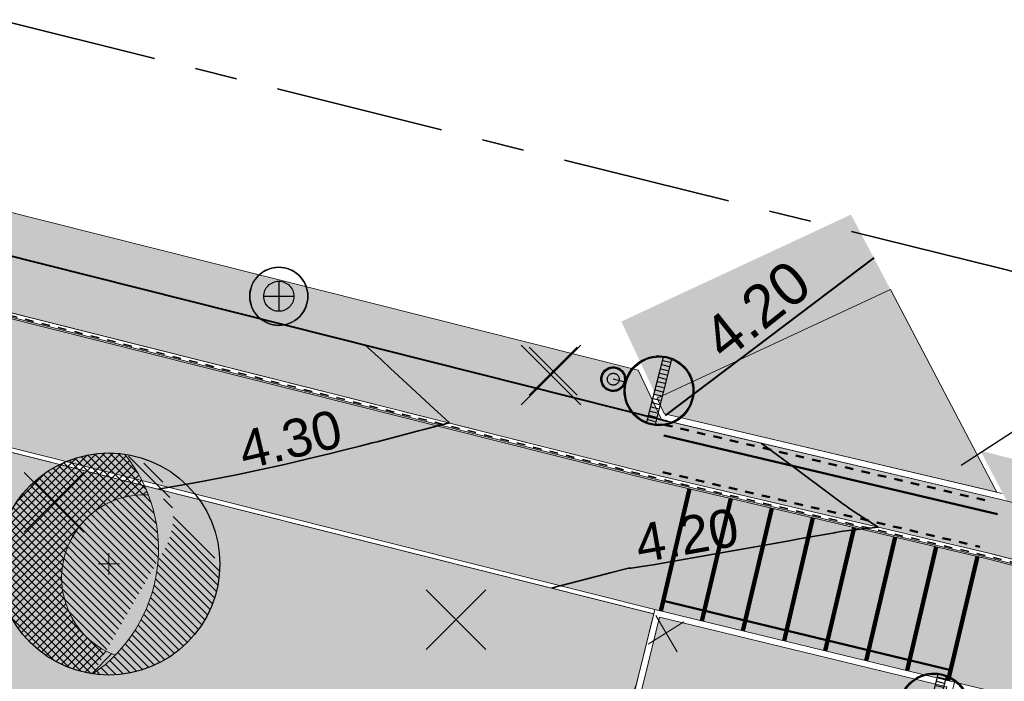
# Model space of a CAD drawing. Header units: metres. Extents: x 538891 to 1080079, y 6588829 to 13178720.
# Tile 204 of 256: x 539541 to 539564, y 6589411 to 6589426. Entities that reach past the tile are written whole.
import ezdxf

# ---------------------------------------------------------------- set-up
doc = ezdxf.new("R2010")
doc.units = ezdxf.units.M
doc.header["$LTSCALE"] = 0.4
for name, pattern in [('#16_019061_PP_TL_liiklusskeem$0$VIA31', [1, 0.5, -0.5]), ('#9_DASHED', [47.625, 31.75, -15.875]), ('#9_VIA31', [1, 0.5, -0.5]), ('KATASTRIPIIR', [17.5, 10, -2.5, 2.5, -2.5])]:
    doc.linetypes.add(name, pattern=pattern)
doc.layers.add('GEO', color=7, linetype='Continuous')
doc.layers.add('KOLDE PST', color=7, linetype='Continuous')
doc.styles.add('Arial', font='arial.ttf')
doc.styles.add('Swis721 Lt BT', font='swissl.ttf')
doc.linetypes.add('#15_019061_PP_ELV-4-01_v01_Puhas$0$KABEL3', pattern='A,7.5,-1.659124,-0.840876,["y",Arial,S=1.2,R=180,X=-0.840876,Y=0.134015],0,5.5,0,-0.840876,["y",Arial,S=1.2,R=0,X=-0.840876,Y=-0.6],-1.659124', length=18)

# ---------------------------------------------------------------- blocks, each defined once
blk = doc.blocks.new('#9_019061_PP_TL (2D)')
at = {"linetype": 'Continuous', "lineweight": 0, "true_color": 0xffdf7f}
blk.add_hatch(color=41, dxfattribs=at).paths.add_polyline_path([(540078.003, 6589286.742), (539977.647, 6589311.778), (539969.908, 6589313.555), (539852.414, 6589342.431), (539846.47, 6589343.924), (539792.574, 6589357.385), (539787.216, 6589358.722), (539640.499, 6589395.8), (539628.265, 6589398.679), (539563.853, 6589414.964), (539555.977, 6589416.819), (539478.729, 6589436.237), (539478.412, 6589434.976), (539555.642, 6589415.563), (539563.534, 6589413.704), (539630.826, 6589396.691), (539632.563, 6589396.291), (539640.055, 6589394.571), (539786.85, 6589357.474), (539792.259, 6589356.124), (539846.155, 6589342.663), (539852.104, 6589341.168), (539969.597, 6589312.292), (539977.344, 6589310.514), (540019.725, 6589299.941), (540032.932, 6589296.647), (540077.689, 6589285.481), (540077.696, 6589285.479)])
at = {"linetype": 'Continuous', "lineweight": 0, "true_color": 0xadadad}
h = blk.add_hatch(color=253, dxfattribs=at)
edge = h.paths.add_edge_path()
edge.add_line((539477.763, 6589431.943), (539486.257, 6589429.808))
edge.add_line((539486.257, 6589429.808), (539486.111, 6589429.226))
edge.add_line((539486.111, 6589429.226), (539487.565, 6589428.86))
edge.add_line((539487.565, 6589428.86), (539487.712, 6589429.442))
edge.add_line((539487.712, 6589429.442), (539555.659, 6589412.363))
edge.add_line((539555.659, 6589412.363), (539562.756, 6589410.649))
edge.add_line((539562.756, 6589410.649), (539566.807, 6589409.679))
edge.add_line((539566.807, 6589409.679), (539620.112, 6589396.202))
edge.add_arc((539619.597, 6589394.166), 2.1, -13.6535, 75.8113, ccw=False)
edge.add_line((539621.638, 6589393.67), (539620.716, 6589389.878))
edge.add_line((539620.716, 6589389.878), (539624.409, 6589388.981))
edge.add_line((539624.409, 6589388.981), (539625.313, 6589392.701))
edge.add_arc((539627.353, 6589392.205), 2.1, 75.8112, 166.3466, ccw=False)
edge.add_line((539627.868, 6589394.241), (539632.602, 6589393.044))
edge.add_line((539632.602, 6589393.044), (539643.072, 6589390.611))
edge.add_line((539643.072, 6589390.611), (539786.037, 6589354.482))
edge.add_line((539786.037, 6589354.482), (539792.301, 6589352.918))
edge.add_line((539792.301, 6589352.918), (539845.344, 6589339.67))
edge.add_line((539845.344, 6589339.67), (539851.412, 6589338.146))
edge.add_line((539851.412, 6589338.146), (539860.749, 6589335.851))
edge.add_line((539860.749, 6589335.851), (539968.699, 6589309.321))
edge.add_line((539968.699, 6589309.321), (539969.227, 6589309.197))
edge.add_line((539969.227, 6589309.197), (539974.974, 6589307.85))
edge.add_line((539974.974, 6589307.85), (539975.888, 6589307.636))
edge.add_line((539975.888, 6589307.636), (539978.942, 6589306.92))
edge.add_line((539978.942, 6589306.92), (540047.125, 6589289.911))
edge.add_arc((540046.617, 6589287.873), 2.1, -13.971, 75.9922, ccw=False)
edge.add_line((540048.655, 6589287.366), (540047.815, 6589283.99))
edge.add_line((540047.815, 6589283.99), (540051.503, 6589283.073))
edge.add_line((540051.503, 6589283.073), (540052.341, 6589286.444))
edge.add_arc((540054.379, 6589285.937), 2.1, 75.9922, 166.029, ccw=False)
edge.add_line((540054.887, 6589287.974), (540076.817, 6589282.503))
edge.add_line((540076.817, 6589282.503), (540083.44, 6589280.809))
edge.add_line((540083.44, 6589280.809), (540088.494, 6589279.535))
edge.add_arc((540094.458, 6589303.195), 24.4, 255.8537, 302.8232)
edge.add_line((540107.684, 6589282.691), (540136.951, 6589301.569))
edge.add_arc((540138.089, 6589299.804), 2.1, 48.2667, 122.8232, ccw=False)
edge.add_line((540139.487, 6589301.372), (540137.771, 6589305.668))
edge.add_line((540137.771, 6589305.668), (540106.057, 6589285.212))
edge.add_arc((540094.458, 6589303.195), 21.4, 255.8537, 302.8232, ccw=False)
edge.add_line((540089.227, 6589282.444), (540083.948, 6589283.775))
edge.add_line((540083.948, 6589283.775), (540077.664, 6589285.384))
edge.add_line((540077.664, 6589285.384), (540032.908, 6589296.55))
edge.add_line((540032.908, 6589296.55), (540019.7, 6589299.844))
edge.add_line((540019.7, 6589299.844), (539977.321, 6589310.417))
edge.add_line((539977.321, 6589310.417), (539969.574, 6589312.195))
edge.add_line((539969.574, 6589312.195), (539852.079, 6589341.071))
edge.add_line((539852.079, 6589341.071), (539846.13, 6589342.566))
edge.add_line((539846.13, 6589342.566), (539792.234, 6589356.027))
edge.add_line((539792.234, 6589356.027), (539786.826, 6589357.377))
edge.add_line((539786.826, 6589357.377), (539640.031, 6589394.474))
edge.add_line((539640.031, 6589394.474), (539632.54, 6589396.194))
edge.add_line((539632.54, 6589396.194), (539630.802, 6589396.594))
edge.add_line((539630.802, 6589396.594), (539563.511, 6589413.607))
edge.add_line((539563.511, 6589413.607), (539555.618, 6589415.466))
edge.add_line((539555.618, 6589415.466), (539478.485, 6589434.855))
edge.add_line((539478.485, 6589434.855), (539477.763, 6589431.943))
at = {"linetype": 'Continuous', "lineweight": 0, "true_color": 0xffcdcd}
blk.add_hatch(color=254, dxfattribs=at).paths.add_polyline_path([(539555.993, 6589416.97), (539555.891, 6589416.991), (539555.84, 6589417.101), (539555.716, 6589417.366), (539561.24, 6589419.938), (539563.714, 6589415.229), (539563.761, 6589415.14)])
h = blk.add_hatch(color=254, dxfattribs=at)
edge = h.paths.add_edge_path()
edge.add_arc((539565.324, 6589409.148), 3, 166.3465, 256.3465, ccw=False)
edge.add_line((539562.409, 6589409.856), (539562.575, 6589410.538))
edge.add_line((539562.575, 6589410.538), (539555.77, 6589412.182))
edge.add_line((539555.77, 6589412.182), (539555.418, 6589410.731))
edge.add_arc((539550.559, 6589411.911), 5, 267.2596, 346.3465, ccw=False)
edge.add_line((539550.32, 6589406.917), (539564.616, 6589406.232))
at = {"color": 5, "linetype": 'Continuous', "lineweight": 40, "true_color": 0x0000ff}
for p, q in [((539519.728, 6589425.931), (539555.959, 6589416.824)), ((539560.849, 6589420.683), (539555.909, 6589416.953))]:
    blk.add_line(p, q, dxfattribs=at)
at = {"color": 5, "linetype": 'Continuous', "lineweight": 25, "true_color": 0x0000ff}
blk.add_line((539566.235, 6589417.924), (539562.916, 6589415.776), dxfattribs=at)
at = {"color": 1, "linetype": 'Continuous', "lineweight": 9, "true_color": 0xff0000}
for p, q in [((539563.887, 6589415.11), (539555.993, 6589416.97)), ((539563.853, 6589414.964), (539555.959, 6589416.824))]:
    blk.add_line(p, q, dxfattribs=at)
at = {"color": 5, "linetype": '#9_DASHED', "lineweight": 50, "true_color": 0x0000ff}
for p, q in [((539563.773, 6589414.624), (539555.878, 6589416.484)), ((539555.864, 6589412.569), (539562.668, 6589410.927))]:
    blk.add_line(p, q, dxfattribs=at)
at = {"color": 1, "linetype": 'Continuous', "lineweight": 9, "true_color": 0xff0000, "flags": 128}
for points in [[(539480.217, 6589423.853), (539549.379, 6589407.052, 0.414214), (539555.418, 6589410.731), (539555.77, 6589412.182), (539562.575, 6589410.538), (539562.409, 6589409.856, 0.414214), (539564.616, 6589406.232), (539594.781, 6589398.905), (539616.316, 6589391.048, 0.027891), (539620.584, 6589389.756), (539626.573, 6589388.301, 0.4673), (539632.744, 6589392.857), (539640.261, 6589391.107), (539640.045, 6589389.773, 0.391591), (539643.801, 6589384.116), (539683.743, 6589374.413), (539745.864, 6589358.958), (539747.852, 6589358.464), (539779.961, 6589350.475, 0.414214)], [(539480.252, 6589423.998), (539549.414, 6589407.198, 0.414214), (539555.272, 6589410.766), (539555.659, 6589412.363), (539562.756, 6589410.649), (539562.554, 6589409.82, 0.414214), (539564.651, 6589406.378), (539594.825, 6589399.049), (539616.367, 6589391.189, 0.027891), (539620.619, 6589389.901), (539626.608, 6589388.446, 0.478541), (539632.602, 6589393.044), (539640.431, 6589391.222), (539640.193, 6589389.749, 0.391591), (539643.836, 6589384.262), (539683.779, 6589374.559), (539745.849, 6589359.117), (539747.939, 6589358.596), (539779.997, 6589350.621, 0.414214)]]:
    blk.add_lwpolyline(points, format="xyb", dxfattribs=at)
at = {"color": 26, "linetype": 'Continuous', "lineweight": 9, "true_color": 0x7f1f00, "flags": 128}
for points in [[(539478.378, 6589434.84), (539555.609, 6589415.427), (539563.501, 6589413.568), (539630.793, 6589396.555), (539632.531, 6589396.155), (539640.022, 6589394.435), (539786.816, 6589357.338), (539792.225, 6589355.988), (539846.121, 6589342.527), (539852.07, 6589341.033), (539969.565, 6589312.156), (539977.312, 6589310.378), (540019.691, 6589299.806), (540032.898, 6589296.511), (540077.654, 6589285.345), (540083.938, 6589283.736), (540089.218, 6589282.406, 0.207862), (540106.079, 6589285.178), (540137.895, 6589305.701)], [(539478.412, 6589434.976), (539555.642, 6589415.563), (539563.534, 6589413.704), (539630.826, 6589396.691), (539632.563, 6589396.291), (539640.055, 6589394.571), (539786.85, 6589357.474), (539792.259, 6589356.124), (539846.155, 6589342.663), (539852.104, 6589341.168), (539969.597, 6589312.292), (539977.344, 6589310.514), (540019.725, 6589299.941), (540032.932, 6589296.647), (540077.689, 6589285.481), (540083.973, 6589283.872), (540089.252, 6589282.541, 0.207862), (540106.003, 6589285.296), (540137.819, 6589305.818)]]:
    blk.add_lwpolyline(points, format="xyb", dxfattribs=at)
at = {"color": 26, "linetype": '#9_VIA31', "lineweight": 35, "true_color": 0x7f1f00, "flags": 128}
blk.add_lwpolyline([(538967.148, 6589597.12), (538965.773, 6589591.531), (538963.436, 6589580.669, 0.090401), (538963.194, 6589573.008), (538965.83, 6589555.415, 0.276139), (538973.235, 6589546.397), (538977.322, 6589545.185), (538983.151, 6589543.647, 0.054191), (538991.031, 6589542.458), (538997.302, 6589542.197, -0.05419), (539002.245, 6589541.451), (539020.515, 6589536.63), (539037.121, 6589531.45, 0.091075), (539048.373, 6589530.086), (539075.144, 6589531.72, -0.076752), (539091.29, 6589530.226), (539160.926, 6589512.781), (539209.534, 6589500.512), (539288.549, 6589480.453, 0.019126), (539291.643, 6589479.792), (539316.116, 6589475.538), (539397.213, 6589455.141), (539432.331, 6589446.274), (539471.482, 6589436.614), (539478.395, 6589434.908), (539555.625, 6589415.495), (539563.518, 6589413.636), (539630.809, 6589396.623), (539632.547, 6589396.223), (539640.038, 6589394.503), (539786.833, 6589357.406), (539792.242, 6589356.056), (539846.138, 6589342.595), (539852.087, 6589341.1), (539969.581, 6589312.224), (539977.328, 6589310.446), (540019.708, 6589299.874), (540032.915, 6589296.579), (540077.671, 6589285.413), (540083.955, 6589283.804), (540089.235, 6589282.474, 0.207862), (540106.041, 6589285.237), (540137.857, 6589305.759)], format="xyb", dxfattribs=at)
at = {"color": 41, "linetype": 'Continuous', "lineweight": 9, "true_color": 0xffdf7f, "flags": 128}
for points in [[(539787.216, 6589358.722), (539640.499, 6589395.8), (539628.265, 6589398.679), (539563.853, 6589414.964), (539555.977, 6589416.819), (539478.729, 6589436.237)], [(539478.412, 6589434.976), (539555.642, 6589415.563), (539563.534, 6589413.704), (539630.826, 6589396.691), (539632.563, 6589396.291), (539640.055, 6589394.571), (539786.85, 6589357.474)]]:
    blk.add_lwpolyline(points, dxfattribs=at)
at = {"color": 251, "linetype": 'Continuous', "lineweight": 9, "true_color": 0x5b5b5b, "flags": 128}
blk.add_lwpolyline([(539487.712, 6589429.442), (539555.659, 6589412.363), (539562.756, 6589410.649), (539566.807, 6589409.679), (539620.112, 6589396.202, -0.41148), (539621.638, 6589393.67), (539620.716, 6589389.878), (539624.409, 6589388.981), (539625.313, 6589392.701, -0.416953), (539627.868, 6589394.241), (539632.602, 6589393.044), (539643.072, 6589390.611), (539786.037, 6589354.482)], format="xyb", dxfattribs=at)
blk.add_lwpolyline([(539786.826, 6589357.377), (539640.031, 6589394.474), (539632.54, 6589396.194), (539630.802, 6589396.594), (539563.511, 6589413.607), (539555.618, 6589415.466), (539478.485, 6589434.855)], dxfattribs=at)
at = {"color": 144, "linetype": 'Continuous', "lineweight": 9, "true_color": 0x007299, "flags": 128}
for points in [[(539477.245, 6589432.071), (539477.666, 6589431.967), (539486.257, 6589429.808), (539486.111, 6589429.226), (539487.565, 6589428.86), (539487.712, 6589429.442), (539555.659, 6589412.363)], [(539477.221, 6589431.974), (539477.642, 6589431.87), (539486.135, 6589429.735), (539485.989, 6589429.153), (539487.638, 6589428.739), (539487.784, 6589429.321), (539555.635, 6589412.266)]]:
    blk.add_lwpolyline(points, dxfattribs=at)
at = {"color": 254, "linetype": 'Continuous', "lineweight": 9, "true_color": 0xffcdcd, "flags": 128}
blk.add_lwpolyline([(539555.993, 6589416.97), (539555.891, 6589416.991), (539555.84, 6589417.101), (539555.716, 6589417.366), (539561.24, 6589419.938), (539563.714, 6589415.229), (539563.761, 6589415.14)], close=True, dxfattribs=at)
at = {"color": 5, "linetype": 'Continuous', "lineweight": 35, "true_color": 0x0000ff, "flags": 128}
for points in [[(539543.906, 6589415.214), (539544.718, 6589415.353), (539544.85, 6589415.379), (539545.802, 6589415.563), (539546.124, 6589415.632), (539546.892, 6589415.797), (539547.42, 6589415.922), (539547.988, 6589416.055), (539548.258, 6589416.124), (539548.677, 6589416.229), (539548.973, 6589416.306), (539549.09, 6589416.336), (539550.067, 6589416.589), (539550.192, 6589416.622), (539550.802, 6589416.78), (539550.34, 6589417.207), (539550.005, 6589417.517), (539549.503, 6589417.981), (539549.409, 6589418.068), (539549.189, 6589418.27), (539548.803, 6589418.623)], [(539553.221, 6589412.872), (539553.385, 6589412.915), (539553.419, 6589412.924), (539554.488, 6589413.2), (539554.606, 6589413.231), (539555.039, 6589413.343), (539555.052, 6589413.344), (539555.101, 6589413.342), (539555.46, 6589413.396), (539555.627, 6589413.425), (539556.243, 6589413.533), (539556.699, 6589413.614), (539557.188, 6589413.7), (539557.771, 6589413.803), (539558.133, 6589413.867), (539558.843, 6589413.992), (539559.078, 6589414.034), (539559.915, 6589414.182), (539559.938, 6589414.185), (539560.117, 6589414.217), (539560.946, 6589414.314), (539560.376, 6589414.686), (539560.247, 6589414.771), (539560.209, 6589414.799), (539560.083, 6589414.892), (539559.61, 6589415.242), (539559.208, 6589415.54), (539558.953, 6589415.729), (539558.333, 6589416.188), (539558.295, 6589416.216), (539558.181, 6589416.301)]]:
    blk.add_lwpolyline(points, dxfattribs=at)
at = {"color": 254, "linetype": 'Continuous', "lineweight": 9, "true_color": 0xffcdcd, "flags": 128}
blk.add_lwpolyline([(539564.616, 6589406.232, -0.414214), (539562.409, 6589409.856), (539562.575, 6589410.538), (539555.77, 6589412.182), (539555.418, 6589410.731, -0.359465), (539550.32, 6589406.917), (539564.616, 6589406.232)], format="xyb", dxfattribs=at)
at = {"color": 254, "linetype": 'Continuous', "lineweight": 9, "true_color": 0xd7cdff}
blk.add_solid([(539554.872, 6589419.179), (539560.305, 6589421.709), (539555.716, 6589417.366), (539561.24, 6589419.938)], dxfattribs=at)
at = {"color": 5, "true_color": 0x0000ff, "insert": (539556.694, 6589419.007), "char_height": 1, "width": 3.54349, "attachment_point": 1, "rotation": 38.4424, "line_spacing_factor": 1.004016, "style": 'Swis721 Lt BT'}
blk.add_mtext('4.20', dxfattribs=at)
at = {"color": 5, "true_color": 0x0000ff, "char_height": 0.9, "attachment_point": 8, "line_spacing_factor": 1.004016, "style": 'Swis721 Lt BT'}
for s, insert, rotation in [('4.30', (539547.137, 6589415.942), 13.2589), ('4.20', (539556.502, 6589413.665), 10.0106)]:
    blk.add_mtext(s, dxfattribs=dict(at, insert=insert, rotation=rotation))
blk = doc.blocks.new('KOLDE PST TL')
at = {"color": 7}
blk.add_blockref('#9_019061_PP_TL (2D)', (0, 0), dxfattribs=at)
blk = doc.blocks.new('#13_Kolde pst HP -xref$0$likvideeritav')
at = {"color": 1, "linetype": 'Continuous', "lineweight": 25, "true_color": 0xff0000}
for p, q in [((0.707, -0.707), (-0.707, 0.707)), ((0.707, 0.707), (-0.707, -0.707))]:
    blk.add_line(p, q, dxfattribs=at)
blk = doc.blocks.new('#13_Kolde pst HP -xref$0$puu 26')
at = {"linetype": 'Continuous', "lineweight": 5, "true_color": 0x5ec967}
h = blk.add_hatch(dxfattribs=at)
h.set_pattern_fill('#13_ANSI31', color=93, style=0, pattern_type=2)
h.set_pattern_definition([(135, (-218818.79068, -2639434.54431), (-0.0942926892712, -0.0942926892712), [])])
edge = h.paths.add_edge_path()
edge.add_arc((547044.584, 6598586.707), 3.57, -55.6186, 39.1739, ccw=False)
edge.add_line((547046.6, 6598583.76), (547048.295, 6598586.71))
edge.add_arc((547046.977, 6598587.468), 1.521, 330.115, 450)
edge.add_arc((547046.977, 6598586.361), 2.628, 90, 180)
edge.add_arc((547046.977, 6598586.361), 2.628, 180, 270)
edge.add_arc((547046.977, 6598586.361), 2.628, 270, 360)
edge.add_line((547049.605, 6598586.361), (547047.351, 6598588.962))
at = {"linetype": 'Continuous', "lineweight": 5, "true_color": 0x00cc66}
h = blk.add_hatch(dxfattribs=at)
h.set_pattern_fill('#13_ANSI31_1', color=112, style=0, pattern_type=2)
h.set_pattern_definition([(45, (-218818.79068, -2639434.54431), (-0.0942926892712, 0.0942926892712), [])])
edge = h.paths.add_edge_path()
edge.add_arc((547044.584, 6598586.707), 3.57, 21.2491, 39.1739)
edge.add_arc((547046.977, 6598586.361), 2.628, 81.8007, 180)
edge.add_arc((547046.977, 6598586.361), 2.628, 180, 261.7546)
edge.add_arc((547044.584, 6598586.707), 3.57, 304.3814, 315.4139)
edge.add_arc((547047.826, 6598586.037), 1.965, 168.3315, 249.1605, ccw=False)
edge.add_arc((547047.826, 6598586.037), 1.965, 87.5025, 168.3315, ccw=False)
at = {"color": 114, "linetype": 'Continuous', "lineweight": 5, "true_color": 0x00994c}
for p, q in [((547046.977, 6598586.107), (547046.977, 6598586.615)), ((547046.723, 6598586.361), (547047.231, 6598586.361))]:
    blk.add_line(p, q, dxfattribs=at)
at = {"color": 13, "linetype": 'Continuous', "lineweight": 30, "true_color": 0xd8524f, "flags": 128}
blk.add_lwpolyline([(547049.605, 6598586.361), (547049.592, 6598586.103), (547049.554, 6598585.848), (547049.491, 6598585.598), (547049.405, 6598585.355), (547049.294, 6598585.122), (547049.162, 6598584.901), (547049.008, 6598584.694), (547048.835, 6598584.503), (547048.644, 6598584.329), (547048.437, 6598584.176), (547048.215, 6598584.043), (547047.982, 6598583.933), (547047.74, 6598583.846), (547047.489, 6598583.783), (547047.234, 6598583.746), (547046.977, 6598583.733), (547046.719, 6598583.746), (547046.464, 6598583.783), (547046.214, 6598583.846), (547045.971, 6598583.933), (547045.738, 6598584.043), (547045.517, 6598584.176), (547045.31, 6598584.329), (547045.118, 6598584.503), (547044.945, 6598584.694), (547044.792, 6598584.901), (547044.659, 6598585.122), (547044.549, 6598585.355), (547044.462, 6598585.598), (547044.399, 6598585.848), (547044.361, 6598586.103), (547044.349, 6598586.361), (547044.361, 6598586.618), (547044.399, 6598586.873), (547044.462, 6598587.124), (547044.549, 6598587.366), (547044.659, 6598587.6), (547044.792, 6598587.821), (547044.945, 6598588.028), (547045.118, 6598588.219), (547045.31, 6598588.392), (547045.517, 6598588.546), (547045.738, 6598588.678), (547045.971, 6598588.789), (547046.214, 6598588.876), (547046.464, 6598588.938), (547046.719, 6598588.976), (547046.977, 6598588.989), (547047.234, 6598588.976), (547047.489, 6598588.938), (547047.74, 6598588.876), (547047.982, 6598588.789), (547048.215, 6598588.678), (547048.437, 6598588.546), (547048.644, 6598588.392), (547048.835, 6598588.219), (547049.008, 6598588.028), (547049.162, 6598587.821), (547049.294, 6598587.6), (547049.405, 6598587.366), (547049.491, 6598587.124), (547049.554, 6598586.873), (547049.592, 6598586.618)], close=True, dxfattribs=at)
at = {"color": 112, "linetype": 'Continuous', "lineweight": 5, "true_color": 0x00cc66, "flags": 128}
for points in [[(547046.6, 6598583.76, 0.209805), (547048.117, 6598586.196, 0.209805), (547047.351, 6598588.962)], [(547047.911, 6598588.001, 0.368072), (547045.901, 6598586.435, 0.368072), (547047.126, 6598584.2)]]:
    blk.add_lwpolyline(points, format="xyb", dxfattribs=at)
blk = doc.blocks.new('#13_KOLDE TAIM (2D)')
at = {"linetype": 'Continuous', "lineweight": 0, "true_color": 0xc4f877}
for points in [[(539486.135, 6589429.735), (539477.221, 6589431.974), (539476.883, 6589430.64), (539476.637, 6589429.64), (539476.548, 6589428.761), (539476.595, 6589428.03), (539476.808, 6589427.143), (539477.129, 6589426.408), (539477.604, 6589425.689), (539478.426, 6589424.878), (539479.235, 6589424.37), (539480.09, 6589424.041), (539549.509, 6589407.176), (539550.532, 6589407.061), (539551.873, 6589407.242), (539552.808, 6589407.614), (539553.616, 6589408.146), (539554.375, 6589408.918), (539554.871, 6589409.691), (539555.231, 6589410.609), (539555.636, 6589412.265), (539487.784, 6589429.321), (539487.638, 6589428.739), (539485.989, 6589429.153)], [(539520.572, 6589429.331), (539521.553, 6589429.084), (539520.942, 6589426.657), (539555.265, 6589418.03), (539555.819, 6589416.859), (539519.728, 6589425.932), (539520.339, 6589428.359)]]:
    blk.add_hatch(color=71, dxfattribs=at).paths.add_polyline_path(points)
at = {"color": 71, "linetype": 'Continuous', "lineweight": 5, "true_color": 0xc4f877, "flags": 128}
for points in [[(539486.135, 6589429.735), (539477.221, 6589431.974), (539476.883, 6589430.64), (539476.637, 6589429.64), (539476.548, 6589428.761), (539476.595, 6589428.03), (539476.808, 6589427.143), (539477.129, 6589426.408), (539477.604, 6589425.689), (539478.426, 6589424.878), (539479.235, 6589424.37), (539480.09, 6589424.041), (539549.509, 6589407.176), (539550.532, 6589407.061), (539551.873, 6589407.242), (539552.808, 6589407.614), (539553.616, 6589408.146), (539554.375, 6589408.918), (539554.871, 6589409.691), (539555.231, 6589410.609), (539555.636, 6589412.265), (539487.784, 6589429.321), (539487.638, 6589428.739), (539485.989, 6589429.153)], [(539520.572, 6589429.331), (539521.553, 6589429.084), (539520.942, 6589426.657), (539555.265, 6589418.03), (539555.819, 6589416.859), (539519.728, 6589425.932), (539520.339, 6589428.359)]]:
    blk.add_lwpolyline(points, close=True, dxfattribs=at)
at = {"color": 71, "linetype": 'Continuous', "lineweight": 5, "true_color": 0xc4f877}
blk.add_solid([(539567.124, 6589414.137), (539563.997, 6589414.928), (539566.486, 6589415.33), (539563.372, 6589416.121)], dxfattribs=at)
at = {"color": 1, "true_color": 0xff0000}
for p in [(539553.205, 6589417.911), (539541.439, 6589414.901), (539550.957, 6589412.125)]:
    blk.add_blockref('#13_Kolde pst HP -xref$0$likvideeritav', p, dxfattribs=at)
at = {"color": 92, "true_color": 0x00cc00}
blk.add_blockref('#13_Kolde pst HP -xref$0$puu 26', (-7504.24, -9172.919), dxfattribs=at)
blk = doc.blocks.new('Kolde pst Taim')
at = {"color": 13, "true_color": 0xff4646}
blk.add_blockref('#13_KOLDE TAIM (2D)', (0, 0), dxfattribs=at)
blk = doc.blocks.new('#15_019061_PP_ELV-4-01_v01_Puhas$0$A$C2D7D09D12')
at = {"color": 1, "linetype": 'Continuous', "lineweight": 25, "true_color": 0xff0000}
for p, q in [((0.035, 0.035), (1.171, 1.171)), ((0.035, 1.171), (1.171, 0.035))]:
    blk.add_line(p, q, dxfattribs=at)
blk = doc.blocks.new('#15_019061_PP_ELV-4-01_v01_Puhas$0$A$C02C50846')
at = {"color": 1, "linetype": 'Continuous', "lineweight": 25, "true_color": 0xff0000}
for p, q in [((1.626, 0.219), (0.986, 1.957)), ((1.401, 0.137), (0.761, 1.874)), ((2.095, 1.379), (2.414, 1.496))]:
    blk.add_line(p, q, dxfattribs=at)
at = {"color": 1, "linetype": '#15_019061_PP_ELV-4-01_v01_Puhas$0$KABEL3', "lineweight": 25, "true_color": 0xff0000}
for p, q in [((0.999, 1.874), (0.812, 1.805)), ((1.041, 1.761), (0.853, 1.692)), ((1.082, 1.649), (0.895, 1.58)), ((1.124, 1.536), (0.936, 1.467)), ((1.165, 1.423), (0.977, 1.354)), ((1.207, 1.311), (1.019, 1.242)), ((1.248, 1.198), (1.06, 1.129)), ((1.286, 1.084), (1.099, 1.015)), ((1.328, 0.972), (1.14, 0.903)), ((1.369, 0.859), (1.182, 0.79)), ((1.411, 0.747), (1.223, 0.677)), ((1.452, 0.634), (1.264, 0.565)), ((1.494, 0.521), (1.306, 0.452)), ((1.535, 0.409), (1.347, 0.34)), ((1.577, 0.296), (1.389, 0.227))]:
    blk.add_line(p, q, dxfattribs=at)
at = {"color": 1, "linetype": 'Continuous', "lineweight": 25, "true_color": 0xff0000, "flags": 128}
for points in [[(2.155, 1.047), (2.15, 0.952), (2.136, 0.859), (2.113, 0.768), (2.082, 0.679), (2.041, 0.594), (1.993, 0.513), (1.937, 0.437), (1.873, 0.367), (1.803, 0.304), (1.728, 0.248), (1.647, 0.199), (1.561, 0.159), (1.473, 0.127), (1.381, 0.104), (1.288, 0.09), (1.194, 0.086), (1.099, 0.09), (1.006, 0.104), (0.915, 0.127), (0.826, 0.159), (0.741, 0.199), (0.66, 0.248), (0.584, 0.304), (0.514, 0.367), (0.451, 0.437), (0.395, 0.513), (0.346, 0.594), (0.306, 0.679), (0.274, 0.768), (0.251, 0.859), (0.237, 0.952), (0.233, 1.047), (0.237, 1.141), (0.251, 1.234), (0.274, 1.326), (0.306, 1.414), (0.346, 1.5), (0.395, 1.581), (0.451, 1.656), (0.514, 1.726), (0.584, 1.79), (0.66, 1.846), (0.741, 1.894), (0.826, 1.935), (0.915, 1.966), (1.006, 1.989), (1.099, 2.003), (1.194, 2.008), (1.288, 2.003), (1.381, 1.989), (1.473, 1.966), (1.561, 1.935), (1.647, 1.894), (1.728, 1.846), (1.803, 1.79), (1.873, 1.726), (1.937, 1.656), (1.993, 1.581), (2.041, 1.5), (2.082, 1.414), (2.113, 1.326), (2.136, 1.234), (2.15, 1.141)], [(2.125, 1.047), (2.12, 0.955), (2.107, 0.865), (2.085, 0.776), (2.054, 0.69), (2.015, 0.608), (1.968, 0.529), (1.913, 0.456), (1.852, 0.388), (1.784, 0.327), (1.711, 0.273), (1.633, 0.226), (1.55, 0.186), (1.464, 0.156), (1.375, 0.134), (1.285, 0.12), (1.194, 0.116), (1.102, 0.12), (1.012, 0.134), (0.923, 0.156), (0.837, 0.186), (0.755, 0.226), (0.676, 0.273), (0.603, 0.327), (0.535, 0.388), (0.474, 0.456), (0.419, 0.529), (0.372, 0.608), (0.333, 0.69), (0.303, 0.776), (0.28, 0.865), (0.267, 0.955), (0.263, 1.047), (0.267, 1.138), (0.28, 1.228), (0.303, 1.317), (0.333, 1.403), (0.372, 1.486), (0.419, 1.564), (0.474, 1.637), (0.535, 1.705), (0.603, 1.766), (0.676, 1.821), (0.755, 1.868), (0.837, 1.907), (0.923, 1.938), (1.012, 1.96), (1.102, 1.973), (1.194, 1.978), (1.285, 1.973), (1.375, 1.96), (1.464, 1.938), (1.55, 1.907), (1.633, 1.868), (1.711, 1.821), (1.784, 1.766), (1.852, 1.705), (1.913, 1.637), (1.968, 1.564), (2.015, 1.486), (2.054, 1.403), (2.085, 1.317), (2.107, 1.228), (2.12, 1.138)], [(2.754, 1.496), (2.753, 1.463), (2.748, 1.43), (2.74, 1.398), (2.728, 1.366), (2.714, 1.336), (2.697, 1.307), (2.677, 1.281), (2.655, 1.256), (2.63, 1.233), (2.603, 1.214), (2.575, 1.196), (2.545, 1.182), (2.513, 1.171), (2.481, 1.163), (2.448, 1.158), (2.414, 1.156), (2.381, 1.158), (2.348, 1.163), (2.316, 1.171), (2.284, 1.182), (2.254, 1.196), (2.226, 1.214), (2.199, 1.233), (2.174, 1.256), (2.152, 1.281), (2.132, 1.307), (2.115, 1.336), (2.1, 1.366), (2.089, 1.398), (2.081, 1.43), (2.076, 1.463), (2.075, 1.496), (2.076, 1.53), (2.081, 1.562), (2.089, 1.595), (2.1, 1.626), (2.115, 1.656), (2.132, 1.685), (2.152, 1.712), (2.174, 1.737), (2.199, 1.759), (2.226, 1.779), (2.254, 1.796), (2.284, 1.81), (2.316, 1.821), (2.348, 1.83), (2.381, 1.834), (2.414, 1.836), (2.448, 1.834), (2.481, 1.83), (2.513, 1.821), (2.545, 1.81), (2.575, 1.796), (2.603, 1.779), (2.63, 1.759), (2.655, 1.737), (2.677, 1.712), (2.697, 1.685), (2.714, 1.656), (2.728, 1.626), (2.74, 1.595), (2.748, 1.562), (2.753, 1.53)], [(2.724, 1.496), (2.723, 1.466), (2.718, 1.436), (2.711, 1.406), (2.701, 1.378), (2.688, 1.35), (2.672, 1.324), (2.654, 1.3), (2.634, 1.277), (2.611, 1.257), (2.587, 1.239), (2.561, 1.223), (2.533, 1.21), (2.504, 1.2), (2.475, 1.192), (2.445, 1.188), (2.414, 1.186), (2.384, 1.188), (2.354, 1.192), (2.324, 1.2), (2.296, 1.21), (2.268, 1.223), (2.242, 1.239), (2.218, 1.257), (2.195, 1.277), (2.175, 1.3), (2.157, 1.324), (2.141, 1.35), (2.128, 1.378), (2.118, 1.406), (2.111, 1.436), (2.106, 1.466), (2.105, 1.496), (2.106, 1.527), (2.111, 1.557), (2.118, 1.586), (2.128, 1.615), (2.141, 1.642), (2.157, 1.668), (2.175, 1.693), (2.195, 1.715), (2.218, 1.736), (2.242, 1.754), (2.268, 1.769), (2.296, 1.782), (2.324, 1.793), (2.354, 1.8), (2.384, 1.805), (2.414, 1.806), (2.445, 1.805), (2.475, 1.8), (2.504, 1.793), (2.533, 1.782), (2.561, 1.769), (2.587, 1.754), (2.611, 1.736), (2.634, 1.715), (2.654, 1.693), (2.672, 1.668), (2.688, 1.642), (2.701, 1.615), (2.711, 1.586), (2.718, 1.557), (2.723, 1.527)], [(2.577, 1.496), (2.576, 1.48), (2.574, 1.464), (2.57, 1.449), (2.565, 1.434), (2.558, 1.419), (2.55, 1.406), (2.54, 1.393), (2.53, 1.381), (2.518, 1.37), (2.505, 1.361), (2.491, 1.353), (2.477, 1.346), (2.462, 1.34), (2.446, 1.337), (2.43, 1.334), (2.414, 1.333), (2.398, 1.334), (2.383, 1.337), (2.367, 1.34), (2.352, 1.346), (2.338, 1.353), (2.324, 1.361), (2.311, 1.37), (2.299, 1.381), (2.289, 1.393), (2.279, 1.406), (2.271, 1.419), (2.264, 1.434), (2.259, 1.449), (2.255, 1.464), (2.252, 1.48), (2.252, 1.496), (2.252, 1.512), (2.255, 1.528), (2.259, 1.543), (2.264, 1.558), (2.271, 1.573), (2.279, 1.587), (2.289, 1.599), (2.299, 1.611), (2.311, 1.622), (2.324, 1.632), (2.338, 1.64), (2.352, 1.647), (2.367, 1.652), (2.383, 1.656), (2.398, 1.658), (2.414, 1.659), (2.43, 1.658), (2.446, 1.656), (2.462, 1.652), (2.477, 1.647), (2.491, 1.64), (2.505, 1.632), (2.518, 1.622), (2.53, 1.611), (2.54, 1.599), (2.55, 1.587), (2.558, 1.573), (2.565, 1.558), (2.57, 1.543), (2.574, 1.528), (2.576, 1.512)]]:
    blk.add_lwpolyline(points, close=True, dxfattribs=at)
blk = doc.blocks.new('#15_Kolde pst ELV-3 (2D)')
at = {"color": 1, "linetype": 'Continuous', "lineweight": 25, "true_color": 0xff0000}
for p, q in [((539546.761, 6589420.132), (539546.761, 6589419.42)), ((539546.405, 6589419.776), (539547.117, 6589419.776))]:
    blk.add_line(p, q, dxfattribs=at)
at = {"color": 1, "linetype": 'Continuous', "lineweight": 25, "true_color": 0xff0000, "flags": 128}
for points in [[(539547.449, 6589419.776), (539547.446, 6589419.708), (539547.436, 6589419.641), (539547.419, 6589419.576), (539547.397, 6589419.512), (539547.368, 6589419.451), (539547.333, 6589419.394), (539547.293, 6589419.339), (539547.248, 6589419.289), (539547.198, 6589419.244), (539547.143, 6589419.204), (539547.086, 6589419.169), (539547.025, 6589419.14), (539546.961, 6589419.118), (539546.895, 6589419.101), (539546.829, 6589419.091), (539546.761, 6589419.088), (539546.694, 6589419.091), (539546.627, 6589419.101), (539546.562, 6589419.118), (539546.498, 6589419.14), (539546.437, 6589419.169), (539546.379, 6589419.204), (539546.325, 6589419.244), (539546.275, 6589419.289), (539546.23, 6589419.339), (539546.19, 6589419.394), (539546.155, 6589419.451), (539546.126, 6589419.512), (539546.103, 6589419.576), (539546.087, 6589419.641), (539546.077, 6589419.708), (539546.074, 6589419.776), (539546.077, 6589419.843), (539546.087, 6589419.91), (539546.103, 6589419.975), (539546.126, 6589420.039), (539546.155, 6589420.1), (539546.19, 6589420.158), (539546.23, 6589420.212), (539546.275, 6589420.262), (539546.325, 6589420.307), (539546.379, 6589420.347), (539546.437, 6589420.382), (539546.498, 6589420.411), (539546.562, 6589420.434), (539546.627, 6589420.45), (539546.694, 6589420.46), (539546.761, 6589420.463), (539546.829, 6589420.46), (539546.895, 6589420.45), (539546.961, 6589420.434), (539547.025, 6589420.411), (539547.086, 6589420.382), (539547.143, 6589420.347), (539547.198, 6589420.307), (539547.248, 6589420.262), (539547.293, 6589420.212), (539547.333, 6589420.158), (539547.368, 6589420.1), (539547.397, 6589420.039), (539547.419, 6589419.975), (539547.436, 6589419.91), (539547.446, 6589419.843)], [(539547.117, 6589419.776), (539547.116, 6589419.741), (539547.11, 6589419.706), (539547.102, 6589419.672), (539547.09, 6589419.639), (539547.075, 6589419.608), (539547.057, 6589419.578), (539547.036, 6589419.55), (539547.013, 6589419.524), (539546.987, 6589419.501), (539546.959, 6589419.48), (539546.929, 6589419.462), (539546.898, 6589419.447), (539546.865, 6589419.435), (539546.831, 6589419.427), (539546.796, 6589419.421), (539546.761, 6589419.42), (539546.726, 6589419.421), (539546.692, 6589419.427), (539546.658, 6589419.435), (539546.625, 6589419.447), (539546.594, 6589419.462), (539546.564, 6589419.48), (539546.536, 6589419.501), (539546.51, 6589419.524), (539546.486, 6589419.55), (539546.465, 6589419.578), (539546.447, 6589419.608), (539546.432, 6589419.639), (539546.421, 6589419.672), (539546.412, 6589419.706), (539546.407, 6589419.741), (539546.405, 6589419.776), (539546.407, 6589419.811), (539546.412, 6589419.845), (539546.421, 6589419.879), (539546.432, 6589419.912), (539546.447, 6589419.943), (539546.465, 6589419.973), (539546.486, 6589420.001), (539546.51, 6589420.027), (539546.536, 6589420.051), (539546.564, 6589420.072), (539546.594, 6589420.09), (539546.625, 6589420.104), (539546.658, 6589420.116), (539546.692, 6589420.125), (539546.726, 6589420.13), (539546.761, 6589420.132), (539546.796, 6589420.13), (539546.831, 6589420.125), (539546.865, 6589420.116), (539546.898, 6589420.104), (539546.929, 6589420.09), (539546.959, 6589420.072), (539546.987, 6589420.051), (539547.013, 6589420.027), (539547.036, 6589420.001), (539547.057, 6589419.973), (539547.075, 6589419.943), (539547.09, 6589419.912), (539547.102, 6589419.879), (539547.11, 6589419.845), (539547.116, 6589419.811)], [(539547.117, 6589419.776), (539547.116, 6589419.741), (539547.11, 6589419.706), (539547.102, 6589419.672), (539547.09, 6589419.639), (539547.075, 6589419.608), (539547.057, 6589419.578), (539547.036, 6589419.55), (539547.013, 6589419.524), (539546.987, 6589419.501), (539546.959, 6589419.48), (539546.929, 6589419.462), (539546.898, 6589419.447), (539546.865, 6589419.435), (539546.831, 6589419.427), (539546.796, 6589419.421), (539546.761, 6589419.42), (539546.726, 6589419.421), (539546.692, 6589419.427), (539546.658, 6589419.435), (539546.625, 6589419.447), (539546.594, 6589419.462), (539546.564, 6589419.48), (539546.536, 6589419.501), (539546.51, 6589419.524), (539546.486, 6589419.55), (539546.465, 6589419.578), (539546.447, 6589419.608), (539546.432, 6589419.639), (539546.421, 6589419.672), (539546.412, 6589419.706), (539546.407, 6589419.741), (539546.405, 6589419.776), (539546.407, 6589419.811), (539546.412, 6589419.845), (539546.421, 6589419.879), (539546.432, 6589419.912), (539546.447, 6589419.943), (539546.465, 6589419.973), (539546.486, 6589420.001), (539546.51, 6589420.027), (539546.536, 6589420.051), (539546.564, 6589420.072), (539546.594, 6589420.09), (539546.625, 6589420.104), (539546.658, 6589420.116), (539546.692, 6589420.125), (539546.726, 6589420.13), (539546.761, 6589420.132), (539546.796, 6589420.13), (539546.831, 6589420.125), (539546.865, 6589420.116), (539546.898, 6589420.104), (539546.929, 6589420.09), (539546.959, 6589420.072), (539546.987, 6589420.051), (539547.013, 6589420.027), (539547.036, 6589420.001), (539547.057, 6589419.973), (539547.075, 6589419.943), (539547.09, 6589419.912), (539547.102, 6589419.879), (539547.11, 6589419.845), (539547.116, 6589419.811)]]:
    blk.add_lwpolyline(points, close=True, dxfattribs=at)
blk.add_lwpolyline([(539547.449, 6589419.776, 0.414214), (539546.761, 6589420.463, 0.414214), (539546.074, 6589419.776, 0.414214), (539546.761, 6589419.088, 0.414214), (539547.449, 6589419.776)], format="xyb", close=True, dxfattribs=at)
at = {"color": 1, "true_color": 0xff0000}
for p, xscale, yscale, zscale, rotation in [((539557.118, 6589417.703), 0.8599499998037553, 0.8599499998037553, 0.8599499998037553, 145.5853019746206), ((539560.918, 6589409.873), 0.8599499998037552, 0.8599499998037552, 0.8599499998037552, 325.5853019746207)]:
    blk.add_blockref('#15_019061_PP_ELV-4-01_v01_Puhas$0$A$C02C50846', p, dxfattribs=dict(at, xscale=xscale, yscale=yscale, zscale=zscale, rotation=rotation))
at = {"color": 7}
blk.add_blockref('#15_019061_PP_ELV-4-01_v01_Puhas$0$A$C2D7D09D12', (539552.651, 6589417.404), dxfattribs=at)
blk = doc.blocks.new('Kolde pst EL')
at = {"color": 13, "true_color": 0xff4646}
blk.add_blockref('#15_Kolde pst ELV-3 (2D)', (0, 0), dxfattribs=at)
blk = doc.blocks.new('#16_019061_PP_TL_liiklusskeem$0$likv1')
at = {"color": 1, "linetype": 'Continuous', "lineweight": 13, "true_color": 0xff0000}
for p, q in [((-0.39, 0.313), (0.39, -0.313)), ((-0.318, -0.386), (0.282, 0.413))]:
    blk.add_line(p, q, dxfattribs=at)
blk = doc.blocks.new('#16_Kolde TL (2D)')
at = {"color": 7, "linetype": '#16_019061_PP_TL_liiklusskeem$0$VIA31', "lineweight": 50}
blk.add_line((539555.856, 6589415.616), (539563.355, 6589413.849), dxfattribs=at)
at = {"color": 7, "linetype": 'Continuous', "lineweight": 100}
for p, q in [((539555.804, 6589412.327), (539556.486, 6589415.221)), ((539556.776, 6589412.093), (539557.459, 6589414.991)), ((539557.749, 6589411.858), (539558.433, 6589414.762)), ((539558.721, 6589411.623), (539559.406, 6589414.533)), ((539559.693, 6589411.388), (539560.379, 6589414.303)), ((539560.665, 6589411.154), (539561.353, 6589414.074)), ((539561.637, 6589410.919), (539562.326, 6589413.845)), ((539562.609, 6589410.684), (539563.299, 6589413.616))]:
    blk.add_line(p, q, dxfattribs=at)
at = {"color": 7, "linetype": '#16_019061_PP_TL_liiklusskeem$0$VIA31', "lineweight": 50, "flags": 128}
blk.add_lwpolyline([(539555.884, 6589416.74), (539555.925, 6589416.729), (539563.607, 6589414.92)], dxfattribs=at)
at = {"color": 3, "true_color": 0x00ff00, "rotation": 338.9377856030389}
blk.add_blockref('#16_019061_PP_TL_liiklusskeem$0$likv1', (539555.939, 6589411.793), dxfattribs=at)
blk = doc.blocks.new('Kolde pst märgistus')
at = {"color": 13, "true_color": 0xff4646}
blk.add_blockref('#16_Kolde TL (2D)', (0, 0), dxfattribs=at)

msp = doc.modelspace()

# ---------------------------------------------------------------- linework, layer by layer
at = {"layer": 'GEO', "color": 35, "linetype": 'KATASTRIPIIR', "lineweight": 35, "true_color": 0xb1703a, "flags": 128}
msp.add_lwpolyline([(539443.01, 6589409.31), (539452.71, 6589448.01), (539474.09, 6589442.7), (539521.35, 6589512.66), (539531.92, 6589505.27), (539524.3, 6589495.39), (539522.08, 6589499.6), (539481.56, 6589440.85), (539563.86, 6589420.43), (539625.52, 6589405.13), (539608.81, 6589440.29), (539609.75, 6589442.99), (539608, 6589446.67), (539559.55, 6589546.11), (539564.46, 6589553.36), (539630.53, 6589415.87), (539746.58, 6589386.48), (539806.68, 6589371.25), (539851.41, 6589359.92), (539871.95, 6589354.72), (539867.18, 6589363.58), (539926.12, 6589348.66), (539949.09, 6589342.84), (539954.98, 6589344.13), (539958.19, 6589351.42), (539955.18, 6589364.57), (539908.73, 6589450.44), (539900.61, 6589446.07), (539894.15, 6589442.58), (539889.14, 6589451.77), (539891.02, 6589452.73), (539900.13, 6589457.61), (539896.12, 6589465.27), (539900.48, 6589467.33), (539893.45, 6589480.29), (539898.64, 6589483.31), (539888.11, 6589505.36), (539888.27, 6589511.95), (539890.68, 6589517.36), (539894.85, 6589504.16), (539935.41, 6589429.13), (539960.79, 6589380.36), (539989.71, 6589324.88), (539996.79, 6589323.09), (540010.36, 6589318.34), (540064.33, 6589299.46), (540078.61, 6589294.78), (540116.43, 6589314.56), (540134.41, 6589272.73), (540099.44, 6589253.16), (539963.84, 6589287.14), (539909.52, 6589298.37), (539763.13, 6589328.62), (539689.49, 6589347.26), (539661.86, 6589354.25), (539600.04, 6589369.91), (539443.01, 6589409.31)], dxfattribs=at)

# ---------------------------------------------------------------- block references
at = {"layer": 'KOLDE PST', "color": 7}
for name in ['KOLDE PST TL', 'Kolde pst märgistus', 'Kolde pst Taim', 'Kolde pst EL']:
    msp.add_blockref(name, (0, 0), dxfattribs=at)

doc.saveas('drawing.dxf')
